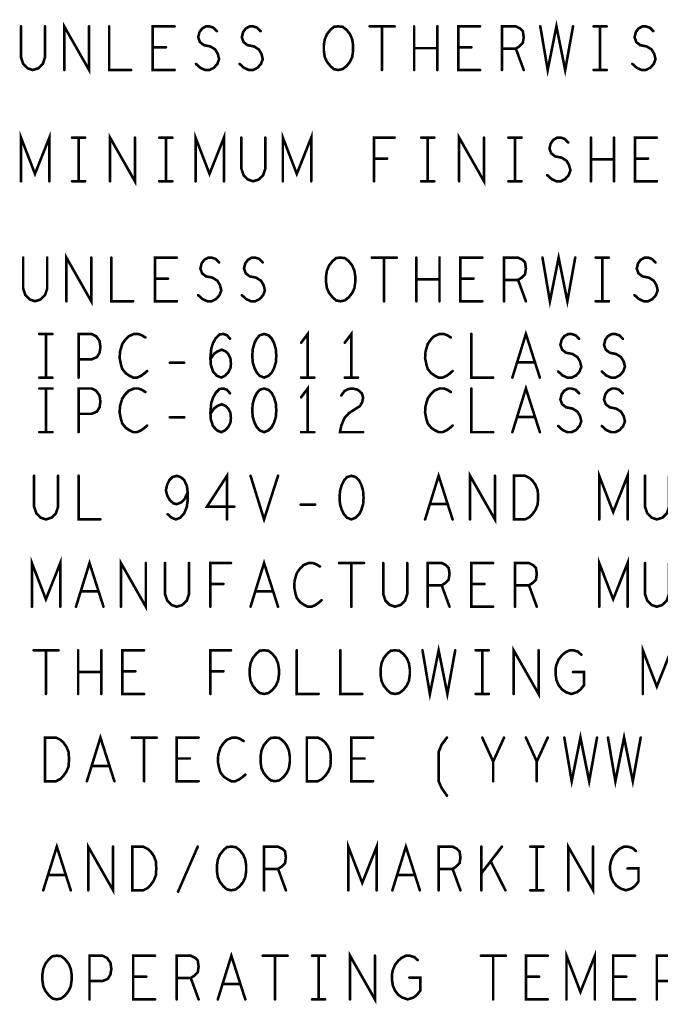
# Model space of a CAD drawing. Extents: x 28 to 61, y 24.9 to 46.
# Tile 72 of 96: x 48.5 to 50, y 36 to 38.3. Entities that reach past the tile are written whole.
import ezdxf

# ---------------------------------------------------------------- set-up
doc = ezdxf.new("R2010")
doc.units = 0
doc.layers.add('1', color=2, linetype='CONTINUOUS')

msp = doc.modelspace()

# ---------------------------------------------------------------- linework, layer by layer
at = {"layer": '1', "const_width": 0.003}
for points in [[(48.5395, 38.271, 1), (48.5365, 38.271, 1)], [(48.5945, 38.271, 1), (48.5915, 38.271, 1)], [(48.6955, 38.271, 1), (48.6925, 38.271, 1)], [(48.7415, 38.271, 1), (48.7385, 38.271, 1)], [(48.8915, 38.271, 1), (48.8885, 38.271, 1)], [(49.3385, 38.271, 1), (49.3355, 38.271, 1)], [(49.3665, 38.271, 1), (49.3635, 38.271, 1)], [(49.3955, 38.271, 1), (49.3925, 38.271, 1)], [(49.4405, 38.271, 1), (49.4375, 38.271, 1)], [(49.4935, 38.271, 1), (49.4905, 38.271, 1)], [(49.5915, 38.271, 1), (49.5885, 38.271, 1)], [(49.7295, 38.271, 1), (49.7265, 38.271, 1)], [(49.8045, 38.271, 1), (49.8015, 38.271, 1)], [(49.8515, 38.271, 1), (49.8485, 38.271, 1)], [(49.8665, 38.271, 1), (49.8635, 38.271, 1)], [(49.8815, 38.271, 1), (49.8785, 38.271, 1)], [(48.9885, 38.26, 1), (48.9855, 38.26, 1)], [(49.0885, 38.26, 1), (49.0855, 38.26, 1)], [(49.9885, 38.26, 1), (49.9855, 38.26, 1)], [(48.8415, 38.223, 1), (48.8385, 38.223, 1)], [(48.8715, 38.223, 1), (48.8685, 38.223, 1)], [(49.4405, 38.221, 1), (49.4375, 38.221, 1)], [(49.4935, 38.221, 1), (49.4905, 38.221, 1)], [(49.5415, 38.223, 1), (49.5385, 38.223, 1)], [(49.5715, 38.223, 1), (49.5685, 38.223, 1)], [(49.6415, 38.22, 1), (49.6385, 38.22, 1)], [(49.6735, 38.22, 1), (49.6705, 38.22, 1)], [(48.9405, 38.185, 1), (48.9375, 38.185, 1)], [(49.0405, 38.185, 1), (49.0375, 38.185, 1)], [(49.9405, 38.185, 1), (49.9375, 38.185, 1)], [(48.6385, 38.171, 1), (48.6355, 38.171, 1)], [(48.7915, 38.171, 1), (48.7885, 38.171, 1)], [(48.8915, 38.171, 1), (48.8885, 38.171, 1)], [(49.2665, 38.171, 1), (49.2635, 38.171, 1)], [(49.2665, 38.171, 1), (49.2635, 38.171, 1)], [(49.3665, 38.171, 1), (49.3635, 38.171, 1)], [(49.4405, 38.171, 1), (49.4375, 38.171, 1)], [(49.4935, 38.171, 1), (49.4905, 38.171, 1)], [(49.5915, 38.171, 1), (49.5885, 38.171, 1)], [(49.6415, 38.171, 1), (49.6385, 38.171, 1)], [(49.6915, 38.171, 1), (49.6885, 38.171, 1)], [(49.8515, 38.171, 1), (49.8485, 38.171, 1)], [(49.8665, 38.171, 1), (49.8635, 38.171, 1)], [(49.8815, 38.171, 1), (49.8785, 38.171, 1)], [(48.6565, 38.016, 1), (48.6535, 38.016, 1)], [(48.6715, 38.016, 1), (48.6685, 38.016, 1)], [(48.6865, 38.016, 1), (48.6835, 38.016, 1)], [(48.8005, 38.016, 1), (48.7975, 38.016, 1)], [(48.8565, 38.016, 1), (48.8535, 38.016, 1)], [(48.8715, 38.016, 1), (48.8685, 38.016, 1)], [(48.8865, 38.016, 1), (48.8835, 38.016, 1)], [(49.0445, 38.016, 1), (49.0415, 38.016, 1)], [(49.0995, 38.016, 1), (49.0965, 38.016, 1)], [(49.3955, 38.016, 1), (49.3925, 38.016, 1)], [(49.4565, 38.016, 1), (49.4535, 38.016, 1)], [(49.4715, 38.016, 1), (49.4685, 38.016, 1)], [(49.4865, 38.016, 1), (49.4835, 38.016, 1)], [(49.6005, 38.016, 1), (49.5975, 38.016, 1)], [(49.6565, 38.016, 1), (49.6535, 38.016, 1)], [(49.6715, 38.016, 1), (49.6685, 38.016, 1)], [(49.6865, 38.016, 1), (49.6835, 38.016, 1)], [(49.7935, 38.005, 1), (49.7905, 38.005, 1)], [(49.8455, 38.016, 1), (49.8425, 38.016, 1)], [(49.8985, 38.016, 1), (49.8955, 38.016, 1)], [(49.9965, 38.016, 1), (49.9935, 38.016, 1)], [(49.3485, 37.968, 1), (49.3455, 37.968, 1)], [(49.3785, 37.968, 1), (49.3755, 37.968, 1)], [(49.8455, 37.966, 1), (49.8425, 37.966, 1)], [(49.8985, 37.966, 1), (49.8955, 37.966, 1)], [(49.9465, 37.968, 1), (49.9435, 37.968, 1)], [(49.9765, 37.968, 1), (49.9735, 37.968, 1)], [(48.5395, 37.916, 1), (48.5365, 37.916, 1)], [(48.6045, 37.916, 1), (48.6015, 37.916, 1)], [(48.6565, 37.916, 1), (48.6535, 37.916, 1)], [(48.6715, 37.916, 1), (48.6685, 37.916, 1)], [(48.6865, 37.916, 1), (48.6835, 37.916, 1)], [(48.7435, 37.916, 1), (48.7405, 37.916, 1)], [(48.8565, 37.916, 1), (48.8535, 37.916, 1)], [(48.8715, 37.916, 1), (48.8685, 37.916, 1)], [(48.8865, 37.916, 1), (48.8835, 37.916, 1)], [(48.9395, 37.916, 1), (48.9365, 37.916, 1)], [(49.0045, 37.916, 1), (49.0015, 37.916, 1)], [(49.1395, 37.916, 1), (49.1365, 37.916, 1)], [(49.2045, 37.916, 1), (49.2015, 37.916, 1)], [(49.3485, 37.916, 1), (49.3455, 37.916, 1)], [(49.4565, 37.916, 1), (49.4535, 37.916, 1)], [(49.4715, 37.916, 1), (49.4685, 37.916, 1)], [(49.4865, 37.916, 1), (49.4835, 37.916, 1)], [(49.5435, 37.916, 1), (49.5405, 37.916, 1)], [(49.6565, 37.916, 1), (49.6535, 37.916, 1)], [(49.6715, 37.916, 1), (49.6685, 37.916, 1)], [(49.6865, 37.916, 1), (49.6835, 37.916, 1)], [(49.7455, 37.93, 1), (49.7425, 37.93, 1)], [(49.8455, 37.916, 1), (49.8425, 37.916, 1)], [(49.8985, 37.916, 1), (49.8955, 37.916, 1)], [(49.9965, 37.916, 1), (49.9935, 37.916, 1)], [(48.5445, 37.741, 1), (48.5415, 37.741, 1)], [(48.5995, 37.741, 1), (48.5965, 37.741, 1)], [(48.7005, 37.741, 1), (48.6975, 37.741, 1)], [(48.7465, 37.741, 1), (48.7435, 37.741, 1)], [(48.8965, 37.741, 1), (48.8935, 37.741, 1)], [(48.9935, 37.73, 1), (48.9905, 37.73, 1)], [(49.0935, 37.73, 1), (49.0905, 37.73, 1)], [(49.3435, 37.741, 1), (49.3405, 37.741, 1)], [(49.3715, 37.741, 1), (49.3685, 37.741, 1)], [(49.4005, 37.741, 1), (49.3975, 37.741, 1)], [(49.4455, 37.741, 1), (49.4425, 37.741, 1)], [(49.4985, 37.741, 1), (49.4955, 37.741, 1)], [(49.5965, 37.741, 1), (49.5935, 37.741, 1)], [(49.7345, 37.741, 1), (49.7315, 37.741, 1)], [(49.8095, 37.741, 1), (49.8065, 37.741, 1)], [(49.8565, 37.741, 1), (49.8535, 37.741, 1)], [(49.8715, 37.741, 1), (49.8685, 37.741, 1)], [(49.8865, 37.741, 1), (49.8835, 37.741, 1)], [(49.9935, 37.73, 1), (49.9905, 37.73, 1)], [(48.8465, 37.693, 1), (48.8435, 37.693, 1)], [(48.8765, 37.693, 1), (48.8735, 37.693, 1)], [(49.4455, 37.691, 1), (49.4425, 37.691, 1)], [(49.4985, 37.691, 1), (49.4955, 37.691, 1)], [(49.5465, 37.693, 1), (49.5435, 37.693, 1)], [(49.5765, 37.693, 1), (49.5735, 37.693, 1)], [(49.6465, 37.69, 1), (49.6435, 37.69, 1)], [(49.6785, 37.69, 1), (49.6755, 37.69, 1)], [(48.6435, 37.641, 1), (48.6405, 37.641, 1)], [(48.7965, 37.641, 1), (48.7935, 37.641, 1)], [(48.8965, 37.641, 1), (48.8935, 37.641, 1)], [(48.9455, 37.655, 1), (48.9425, 37.655, 1)], [(49.0455, 37.655, 1), (49.0425, 37.655, 1)], [(49.2715, 37.641, 1), (49.2685, 37.641, 1)], [(49.2715, 37.641, 1), (49.2685, 37.641, 1)], [(49.3715, 37.641, 1), (49.3685, 37.641, 1)], [(49.4455, 37.641, 1), (49.4425, 37.641, 1)], [(49.4985, 37.641, 1), (49.4955, 37.641, 1)], [(49.5965, 37.641, 1), (49.5935, 37.641, 1)], [(49.6465, 37.641, 1), (49.6435, 37.641, 1)], [(49.6965, 37.641, 1), (49.6935, 37.641, 1)], [(49.8565, 37.641, 1), (49.8535, 37.641, 1)], [(49.8715, 37.641, 1), (49.8685, 37.641, 1)], [(49.8865, 37.641, 1), (49.8835, 37.641, 1)], [(49.9455, 37.655, 1), (49.9425, 37.655, 1)], [(48.5815, 37.566, 1), (48.5785, 37.566, 1)], [(48.5965, 37.566, 1), (48.5935, 37.566, 1)], [(48.6115, 37.566, 1), (48.6085, 37.566, 1)], [(48.8245, 37.558, 1), (48.8215, 37.558, 1)], [(49.0185, 37.555, 1), (49.0155, 37.555, 1)], [(49.0965, 37.566, 1), (49.0935, 37.566, 1)], [(49.0965, 37.566, 1), (49.0935, 37.566, 1)], [(49.5245, 37.558, 1), (49.5215, 37.558, 1)], [(49.5715, 37.566, 1), (49.5685, 37.566, 1)], [(49.8185, 37.555, 1), (49.8155, 37.555, 1)], [(49.9185, 37.555, 1), (49.9155, 37.555, 1)], [(49.1815, 37.546, 1), (49.1785, 37.546, 1)], [(49.2815, 37.546, 1), (49.2785, 37.546, 1)], [(48.6715, 37.508, 1), (48.6685, 37.508, 1)], [(48.9735, 37.508, 1), (48.9705, 37.508, 1)], [(48.8285, 37.481, 1), (48.8255, 37.481, 1)], [(48.8805, 37.5, 1), (48.8775, 37.5, 1)], [(48.9135, 37.5, 1), (48.9105, 37.5, 1)], [(49.5285, 37.481, 1), (49.5255, 37.481, 1)], [(49.6765, 37.501, 1), (49.6735, 37.501, 1)], [(49.7165, 37.501, 1), (49.7135, 37.501, 1)], [(49.7705, 37.48, 1), (49.7675, 37.48, 1)], [(49.8705, 37.48, 1), (49.8675, 37.48, 1)], [(48.5815, 37.466, 1), (48.5785, 37.466, 1)], [(48.5965, 37.466, 1), (48.5935, 37.466, 1)], [(48.6115, 37.466, 1), (48.6085, 37.466, 1)], [(48.6715, 37.466, 1), (48.6685, 37.466, 1)], [(49.1815, 37.466, 1), (49.1785, 37.466, 1)], [(49.1965, 37.466, 1), (49.1935, 37.466, 1)], [(49.2115, 37.466, 1), (49.2085, 37.466, 1)], [(49.2815, 37.466, 1), (49.2785, 37.466, 1)], [(49.2965, 37.466, 1), (49.2935, 37.466, 1)], [(49.3115, 37.466, 1), (49.3085, 37.466, 1)], [(49.6215, 37.466, 1), (49.6185, 37.466, 1)], [(49.6655, 37.466, 1), (49.6625, 37.466, 1)], [(49.7285, 37.466, 1), (49.7255, 37.466, 1)], [(48.5815, 37.441, 1), (48.5785, 37.441, 1)], [(48.5965, 37.441, 1), (48.5935, 37.441, 1)], [(48.6115, 37.441, 1), (48.6085, 37.441, 1)], [(49.0965, 37.441, 1), (49.0935, 37.441, 1)], [(49.0965, 37.441, 1), (49.0935, 37.441, 1)], [(49.5715, 37.441, 1), (49.5685, 37.441, 1)], [(48.8245, 37.433, 1), (48.8215, 37.433, 1)], [(49.0185, 37.43, 1), (49.0155, 37.43, 1)], [(49.1815, 37.421, 1), (49.1785, 37.421, 1)], [(49.2735, 37.425, 1), (49.2705, 37.425, 1)], [(49.5245, 37.433, 1), (49.5215, 37.433, 1)], [(49.8185, 37.43, 1), (49.8155, 37.43, 1)], [(49.9185, 37.43, 1), (49.9155, 37.43, 1)], [(48.6715, 37.383, 1), (48.6685, 37.383, 1)], [(48.8805, 37.375, 1), (48.8775, 37.375, 1)], [(48.9135, 37.375, 1), (48.9105, 37.375, 1)], [(48.9735, 37.383, 1), (48.9705, 37.383, 1)], [(49.6765, 37.376, 1), (49.6735, 37.376, 1)], [(49.7165, 37.376, 1), (49.7135, 37.376, 1)], [(48.8285, 37.356, 1), (48.8255, 37.356, 1)], [(49.5285, 37.356, 1), (49.5255, 37.356, 1)], [(49.7705, 37.355, 1), (49.7675, 37.355, 1)], [(49.8705, 37.355, 1), (49.8675, 37.355, 1)], [(48.5815, 37.341, 1), (48.5785, 37.341, 1)], [(48.5965, 37.341, 1), (48.5935, 37.341, 1)], [(48.6115, 37.341, 1), (48.6085, 37.341, 1)], [(48.6715, 37.341, 1), (48.6685, 37.341, 1)], [(49.1815, 37.341, 1), (49.1785, 37.341, 1)], [(49.1965, 37.341, 1), (49.1935, 37.341, 1)], [(49.2115, 37.341, 1), (49.2085, 37.341, 1)], [(49.3235, 37.341, 1), (49.3205, 37.341, 1)], [(49.6215, 37.341, 1), (49.6185, 37.341, 1)], [(49.6655, 37.341, 1), (49.6625, 37.341, 1)], [(49.7285, 37.341, 1), (49.7255, 37.341, 1)], [(48.5695, 37.241, 1), (48.5665, 37.241, 1)], [(48.6245, 37.241, 1), (48.6215, 37.241, 1)], [(48.6715, 37.241, 1), (48.6685, 37.241, 1)], [(49.0655, 37.241, 1), (49.0625, 37.241, 1)], [(49.1285, 37.241, 1), (49.1255, 37.241, 1)], [(49.2965, 37.241, 1), (49.2935, 37.241, 1)], [(49.2965, 37.241, 1), (49.2935, 37.241, 1)], [(49.6255, 37.241, 1), (49.6225, 37.241, 1)], [(49.9695, 37.241, 1), (49.9665, 37.241, 1)], [(48.9215, 37.203, 1), (48.9185, 37.203, 1)], [(49.0285, 37.17, 1), (49.0255, 37.17, 1)], [(49.1805, 37.175, 1), (49.1775, 37.175, 1)], [(49.2135, 37.175, 1), (49.2105, 37.175, 1)], [(49.4765, 37.176, 1), (49.4735, 37.176, 1)], [(49.5165, 37.176, 1), (49.5135, 37.176, 1)], [(48.7215, 37.141, 1), (48.7185, 37.141, 1)], [(48.8755, 37.153, 1), (48.8725, 37.153, 1)], [(49.0115, 37.141, 1), (49.0085, 37.141, 1)], [(49.4655, 37.141, 1), (49.4625, 37.141, 1)], [(49.5285, 37.141, 1), (49.5255, 37.141, 1)], [(49.5685, 37.141, 1), (49.5655, 37.141, 1)], [(49.6695, 37.141, 1), (49.6665, 37.141, 1)], [(49.6695, 37.141, 1), (49.6665, 37.141, 1)], [(49.8645, 37.141, 1), (49.8615, 37.141, 1)], [(49.9295, 37.141, 1), (49.9265, 37.141, 1)], [(48.8255, 37.041, 1), (48.8225, 37.041, 1)], [(48.8695, 37.041, 1), (48.8665, 37.041, 1)], [(48.9245, 37.041, 1), (48.9215, 37.041, 1)], [(49.0205, 37.041, 1), (49.0175, 37.041, 1)], [(49.2245, 37.033, 1), (49.2215, 37.033, 1)], [(49.2685, 37.041, 1), (49.2655, 37.041, 1)], [(49.2965, 37.041, 1), (49.2935, 37.041, 1)], [(49.3255, 37.041, 1), (49.3225, 37.041, 1)], [(49.3695, 37.041, 1), (49.3665, 37.041, 1)], [(49.4245, 37.041, 1), (49.4215, 37.041, 1)], [(49.6215, 37.041, 1), (49.6185, 37.041, 1)], [(49.9695, 37.041, 1), (49.9665, 37.041, 1)], [(48.9735, 36.993, 1), (48.9705, 36.993, 1)], [(49.0035, 36.993, 1), (49.0005, 36.993, 1)], [(49.4715, 36.99, 1), (49.4685, 36.99, 1)], [(49.5035, 36.99, 1), (49.5005, 36.99, 1)], [(49.5715, 36.993, 1), (49.5685, 36.993, 1)], [(49.6015, 36.993, 1), (49.5985, 36.993, 1)], [(49.6715, 36.99, 1), (49.6685, 36.99, 1)], [(49.7035, 36.99, 1), (49.7005, 36.99, 1)], [(48.6765, 36.976, 1), (48.6735, 36.976, 1)], [(48.7165, 36.976, 1), (48.7135, 36.976, 1)], [(49.0765, 36.976, 1), (49.0735, 36.976, 1)], [(49.1165, 36.976, 1), (49.1135, 36.976, 1)], [(48.5645, 36.941, 1), (48.5615, 36.941, 1)], [(48.6295, 36.941, 1), (48.6265, 36.941, 1)], [(48.6655, 36.941, 1), (48.6625, 36.941, 1)], [(48.7285, 36.941, 1), (48.7255, 36.941, 1)], [(48.7685, 36.941, 1), (48.7655, 36.941, 1)], [(48.9735, 36.941, 1), (48.9705, 36.941, 1)], [(49.0655, 36.941, 1), (49.0625, 36.941, 1)], [(49.1285, 36.941, 1), (49.1255, 36.941, 1)], [(49.2285, 36.956, 1), (49.2255, 36.956, 1)], [(49.2965, 36.941, 1), (49.2935, 36.941, 1)], [(49.4715, 36.941, 1), (49.4685, 36.941, 1)], [(49.5215, 36.941, 1), (49.5185, 36.941, 1)], [(49.6215, 36.941, 1), (49.6185, 36.941, 1)], [(49.6715, 36.941, 1), (49.6685, 36.941, 1)], [(49.7215, 36.941, 1), (49.7185, 36.941, 1)], [(49.8645, 36.941, 1), (49.8615, 36.941, 1)], [(49.9295, 36.941, 1), (49.9265, 36.941, 1)], [(48.5685, 36.841, 1), (48.5655, 36.841, 1)], [(48.5965, 36.841, 1), (48.5935, 36.841, 1)], [(48.6255, 36.841, 1), (48.6225, 36.841, 1)], [(48.6705, 36.841, 1), (48.6675, 36.841, 1)], [(48.7235, 36.841, 1), (48.7205, 36.841, 1)], [(48.8215, 36.841, 1), (48.8185, 36.841, 1)], [(49.0205, 36.841, 1), (49.0175, 36.841, 1)], [(49.1715, 36.841, 1), (49.1685, 36.841, 1)], [(49.2715, 36.841, 1), (49.2685, 36.841, 1)], [(49.4595, 36.841, 1), (49.4565, 36.841, 1)], [(49.5345, 36.841, 1), (49.5315, 36.841, 1)], [(49.5815, 36.841, 1), (49.5785, 36.841, 1)], [(49.5965, 36.841, 1), (49.5935, 36.841, 1)], [(49.6115, 36.841, 1), (49.6085, 36.841, 1)], [(49.7255, 36.841, 1), (49.7225, 36.841, 1)], [(49.8235, 36.831, 1), (49.8205, 36.831, 1)], [(48.6705, 36.791, 1), (48.6675, 36.791, 1)], [(48.7235, 36.791, 1), (48.7205, 36.791, 1)], [(48.7715, 36.793, 1), (48.7685, 36.793, 1)], [(48.8015, 36.793, 1), (48.7985, 36.793, 1)], [(48.9735, 36.793, 1), (48.9705, 36.793, 1)], [(49.0035, 36.793, 1), (49.0005, 36.793, 1)], [(49.8045, 36.791, 1), (49.8015, 36.791, 1)], [(48.5965, 36.741, 1), (48.5935, 36.741, 1)], [(48.6705, 36.741, 1), (48.6675, 36.741, 1)], [(48.7235, 36.741, 1), (48.7205, 36.741, 1)], [(48.8215, 36.741, 1), (48.8185, 36.741, 1)], [(48.9735, 36.741, 1), (48.9705, 36.741, 1)], [(49.0965, 36.741, 1), (49.0935, 36.741, 1)], [(49.0965, 36.741, 1), (49.0935, 36.741, 1)], [(49.2215, 36.741, 1), (49.2185, 36.741, 1)], [(49.3215, 36.741, 1), (49.3185, 36.741, 1)], [(49.3965, 36.741, 1), (49.3935, 36.741, 1)], [(49.3965, 36.741, 1), (49.3935, 36.741, 1)], [(49.5815, 36.741, 1), (49.5785, 36.741, 1)], [(49.5965, 36.741, 1), (49.5935, 36.741, 1)], [(49.6115, 36.741, 1), (49.6085, 36.741, 1)], [(49.6685, 36.741, 1), (49.6655, 36.741, 1)], [(49.9645, 36.741, 1), (49.9615, 36.741, 1)], [(48.7935, 36.641, 1), (48.7905, 36.641, 1)], [(48.8215, 36.641, 1), (48.8185, 36.641, 1)], [(48.8505, 36.641, 1), (48.8475, 36.641, 1)], [(48.9465, 36.641, 1), (48.9435, 36.641, 1)], [(49.0495, 36.633, 1), (49.0465, 36.633, 1)], [(49.3465, 36.641, 1), (49.3435, 36.641, 1)], [(49.5155, 36.641, 1), (49.5125, 36.641, 1)], [(49.5965, 36.641, 1), (49.5935, 36.641, 1)], [(49.6465, 36.641, 1), (49.6435, 36.641, 1)], [(49.6965, 36.641, 1), (49.6935, 36.641, 1)], [(49.7465, 36.641, 1), (49.7435, 36.641, 1)], [(49.7845, 36.641, 1), (49.7815, 36.641, 1)], [(49.8595, 36.641, 1), (49.8565, 36.641, 1)], [(49.8845, 36.641, 1), (49.8815, 36.641, 1)], [(49.9595, 36.641, 1), (49.9565, 36.641, 1)], [(48.8965, 36.593, 1), (48.8935, 36.593, 1)], [(48.9265, 36.593, 1), (48.9235, 36.593, 1)], [(49.2965, 36.593, 1), (49.2935, 36.593, 1)], [(49.3265, 36.593, 1), (49.3235, 36.593, 1)], [(49.6215, 36.586, 1), (49.6185, 36.586, 1)], [(49.7215, 36.586, 1), (49.7185, 36.586, 1)], [(48.7015, 36.576, 1), (48.6985, 36.576, 1)], [(48.7415, 36.576, 1), (48.7385, 36.576, 1)], [(49.0535, 36.556, 1), (49.0505, 36.556, 1)], [(48.5945, 36.541, 1), (48.5915, 36.541, 1)], [(48.5945, 36.541, 1), (48.5915, 36.541, 1)], [(48.6905, 36.541, 1), (48.6875, 36.541, 1)], [(48.7535, 36.541, 1), (48.7505, 36.541, 1)], [(48.8215, 36.541, 1), (48.8185, 36.541, 1)], [(48.9465, 36.541, 1), (48.9435, 36.541, 1)], [(49.1215, 36.541, 1), (49.1185, 36.541, 1)], [(49.1215, 36.541, 1), (49.1185, 36.541, 1)], [(49.1945, 36.541, 1), (49.1915, 36.541, 1)], [(49.1945, 36.541, 1), (49.1915, 36.541, 1)], [(49.3465, 36.541, 1), (49.3435, 36.541, 1)], [(49.6215, 36.541, 1), (49.6185, 36.541, 1)], [(49.7215, 36.541, 1), (49.7185, 36.541, 1)], [(49.5155, 36.508, 1), (49.5125, 36.508, 1)], [(48.7505, 36.391, 1), (48.7475, 36.391, 1)], [(48.9445, 36.391, 1), (48.9415, 36.391, 1)], [(49.5945, 36.391, 1), (49.5915, 36.391, 1)], [(49.6415, 36.391, 1), (49.6385, 36.391, 1)], [(49.7065, 36.391, 1), (49.7035, 36.391, 1)], [(49.7215, 36.391, 1), (49.7185, 36.391, 1)], [(49.7365, 36.391, 1), (49.7335, 36.391, 1)], [(49.8505, 36.391, 1), (49.8475, 36.391, 1)], [(49.9485, 36.381, 1), (49.9455, 36.381, 1)], [(49.6155, 36.358, 1), (49.6125, 36.358, 1)], [(49.0965, 36.34, 1), (49.0935, 36.34, 1)], [(49.1285, 36.34, 1), (49.1255, 36.34, 1)], [(49.4965, 36.34, 1), (49.4935, 36.34, 1)], [(49.5285, 36.34, 1), (49.5255, 36.34, 1)], [(49.5945, 36.33, 1), (49.5915, 36.33, 1)], [(49.9295, 36.341, 1), (49.9265, 36.341, 1)], [(48.6015, 36.326, 1), (48.5985, 36.326, 1)], [(48.6415, 36.326, 1), (48.6385, 36.326, 1)], [(49.4015, 36.326, 1), (49.3985, 36.326, 1)], [(49.4415, 36.326, 1), (49.4385, 36.326, 1)], [(48.5905, 36.291, 1), (48.5875, 36.291, 1)], [(48.6535, 36.291, 1), (48.6505, 36.291, 1)], [(48.6935, 36.291, 1), (48.6905, 36.291, 1)], [(48.7945, 36.291, 1), (48.7915, 36.291, 1)], [(48.7945, 36.291, 1), (48.7915, 36.291, 1)], [(48.8995, 36.288, 1), (48.8965, 36.288, 1)], [(49.0215, 36.291, 1), (49.0185, 36.291, 1)], [(49.0215, 36.291, 1), (49.0185, 36.291, 1)], [(49.0965, 36.291, 1), (49.0935, 36.291, 1)], [(49.1465, 36.291, 1), (49.1435, 36.291, 1)], [(49.2895, 36.291, 1), (49.2865, 36.291, 1)], [(49.3545, 36.291, 1), (49.3515, 36.291, 1)], [(49.3905, 36.291, 1), (49.3875, 36.291, 1)], [(49.4535, 36.291, 1), (49.4505, 36.291, 1)], [(49.4965, 36.291, 1), (49.4935, 36.291, 1)], [(49.5465, 36.291, 1), (49.5435, 36.291, 1)], [(49.5945, 36.291, 1), (49.5915, 36.291, 1)], [(49.6495, 36.291, 1), (49.6465, 36.291, 1)], [(49.7065, 36.291, 1), (49.7035, 36.291, 1)], [(49.7215, 36.291, 1), (49.7185, 36.291, 1)], [(49.7365, 36.291, 1), (49.7335, 36.291, 1)], [(49.7935, 36.291, 1), (49.7905, 36.291, 1)], [(48.8465, 36.141, 1), (48.8435, 36.141, 1)], [(49.0935, 36.141, 1), (49.0905, 36.141, 1)], [(49.1215, 36.141, 1), (49.1185, 36.141, 1)], [(49.1505, 36.141, 1), (49.1475, 36.141, 1)], [(49.2065, 36.141, 1), (49.2035, 36.141, 1)], [(49.2215, 36.141, 1), (49.2185, 36.141, 1)], [(49.2365, 36.141, 1), (49.2335, 36.141, 1)], [(49.3505, 36.141, 1), (49.3475, 36.141, 1)], [(49.4485, 36.131, 1), (49.4455, 36.131, 1)], [(49.5935, 36.141, 1), (49.5905, 36.141, 1)], [(49.6215, 36.141, 1), (49.6185, 36.141, 1)], [(49.6505, 36.141, 1), (49.6475, 36.141, 1)], [(49.7465, 36.141, 1), (49.7435, 36.141, 1)], [(49.9465, 36.141, 1), (49.9435, 36.141, 1)], [(48.6965, 36.083, 1), (48.6935, 36.083, 1)], [(48.7965, 36.093, 1), (48.7935, 36.093, 1)], [(48.8265, 36.093, 1), (48.8235, 36.093, 1)], [(48.8965, 36.09, 1), (48.8935, 36.09, 1)], [(48.9285, 36.09, 1), (48.9255, 36.09, 1)], [(49.4295, 36.091, 1), (49.4265, 36.091, 1)], [(49.6965, 36.093, 1), (49.6935, 36.093, 1)], [(49.7265, 36.093, 1), (49.7235, 36.093, 1)], [(49.8965, 36.093, 1), (49.8935, 36.093, 1)], [(49.9265, 36.093, 1), (49.9235, 36.093, 1)], [(49.9965, 36.083, 1), (49.9935, 36.083, 1)], [(49.0015, 36.076, 1), (48.9985, 36.076, 1)], [(49.0415, 36.076, 1), (49.0385, 36.076, 1)], [(48.6215, 36.041, 1), (48.6185, 36.041, 1)], [(48.6215, 36.041, 1), (48.6185, 36.041, 1)], [(48.6965, 36.041, 1), (48.6935, 36.041, 1)], [(48.8465, 36.041, 1), (48.8435, 36.041, 1)], [(48.8965, 36.041, 1), (48.8935, 36.041, 1)], [(48.9465, 36.041, 1), (48.9435, 36.041, 1)], [(48.9905, 36.041, 1), (48.9875, 36.041, 1)], [(49.0535, 36.041, 1), (49.0505, 36.041, 1)], [(49.1215, 36.041, 1), (49.1185, 36.041, 1)], [(49.2065, 36.041, 1), (49.2035, 36.041, 1)], [(49.2215, 36.041, 1), (49.2185, 36.041, 1)], [(49.2365, 36.041, 1), (49.2335, 36.041, 1)], [(49.2935, 36.041, 1), (49.2905, 36.041, 1)], [(49.6215, 36.041, 1), (49.6185, 36.041, 1)], [(49.7465, 36.041, 1), (49.7435, 36.041, 1)], [(49.7895, 36.041, 1), (49.7865, 36.041, 1)], [(49.8545, 36.041, 1), (49.8515, 36.041, 1)], [(49.9465, 36.041, 1), (49.9435, 36.041, 1)], [(49.9965, 36.041, 1), (49.9935, 36.041, 1)]]:
    msp.add_lwpolyline(points, format="xyb", close=True, dxfattribs=at)
at = {"layer": '1', "const_width": 0.006}
for points in [[(48.538, 38.271), (48.538, 38.2), (48.543, 38.185), (48.553, 38.175), (48.565, 38.171), (48.578, 38.175), (48.588, 38.185), (48.593, 38.2), (48.593, 38.271)], [(48.637, 38.171), (48.637, 38.271), (48.694, 38.171), (48.694, 38.271)], [(48.74, 38.271), (48.74, 38.171), (48.79, 38.171)], [(48.89, 38.171), (48.84, 38.171), (48.84, 38.271), (48.89, 38.271)], [(48.939, 38.185), (48.949, 38.176), (48.96, 38.171), (48.97, 38.171), (48.98, 38.176), (48.988, 38.185), (48.992, 38.196), (48.989, 38.208), (48.983, 38.218), (48.972, 38.225), (48.957, 38.228), (48.948, 38.235), (48.944, 38.246), (48.947, 38.258), (48.953, 38.266), (48.962, 38.271), (48.97, 38.271), (48.979, 38.268), (48.987, 38.26)], [(49.039, 38.185), (49.049, 38.176), (49.06, 38.171), (49.07, 38.171), (49.08, 38.176), (49.088, 38.185), (49.092, 38.196), (49.089, 38.208), (49.083, 38.218), (49.072, 38.225), (49.057, 38.228), (49.048, 38.235), (49.044, 38.246), (49.047, 38.258), (49.053, 38.266), (49.062, 38.271), (49.07, 38.271), (49.079, 38.268), (49.087, 38.26)], [(49.265, 38.171), (49.255, 38.173), (49.247, 38.18), (49.239, 38.19), (49.234, 38.201), (49.232, 38.215), (49.232, 38.228), (49.234, 38.241), (49.239, 38.253), (49.247, 38.263), (49.255, 38.27), (49.265, 38.271), (49.275, 38.27), (49.284, 38.263), (49.292, 38.253), (49.297, 38.241), (49.299, 38.228), (49.299, 38.215), (49.297, 38.201), (49.292, 38.19), (49.284, 38.18), (49.275, 38.173), (49.265, 38.171)], [(49.337, 38.271), (49.394, 38.271)], [(49.365, 38.271), (49.365, 38.171)], [(49.439, 38.171), (49.439, 38.271)], [(49.492, 38.271), (49.492, 38.171)], [(49.59, 38.171), (49.54, 38.171), (49.54, 38.271), (49.59, 38.271)], [(49.64, 38.171), (49.64, 38.271), (49.672, 38.271), (49.682, 38.266), (49.688, 38.26), (49.69, 38.246), (49.688, 38.233), (49.68, 38.225), (49.672, 38.22), (49.64, 38.22)], [(49.728, 38.271), (49.745, 38.171), (49.765, 38.271), (49.785, 38.171), (49.803, 38.271)], [(49.85, 38.271), (49.88, 38.271)], [(49.865, 38.271), (49.865, 38.171)], [(49.939, 38.185), (49.949, 38.176), (49.96, 38.171), (49.97, 38.171), (49.98, 38.176), (49.988, 38.185), (49.992, 38.196), (49.989, 38.208), (49.983, 38.218), (49.972, 38.225), (49.957, 38.228), (49.948, 38.235), (49.944, 38.246), (49.947, 38.258), (49.953, 38.266), (49.962, 38.271), (49.97, 38.271), (49.979, 38.268), (49.987, 38.26)], [(48.87, 38.223), (48.84, 38.223)], [(49.492, 38.221), (49.439, 38.221)], [(49.57, 38.223), (49.54, 38.223)], [(49.672, 38.22), (49.69, 38.171)], [(49.85, 38.171), (49.88, 38.171)], [(48.538, 37.916), (48.538, 38.016), (48.57, 37.933), (48.603, 38.016), (48.603, 37.916)], [(48.742, 37.916), (48.742, 38.016), (48.799, 37.916), (48.799, 38.016)], [(48.938, 37.916), (48.938, 38.016), (48.97, 37.933), (49.003, 38.016), (49.003, 37.916)], [(49.138, 37.916), (49.138, 38.016), (49.17, 37.933), (49.203, 38.016), (49.203, 37.916)], [(49.542, 37.916), (49.542, 38.016), (49.599, 37.916), (49.599, 38.016)], [(48.655, 38.016), (48.685, 38.016)], [(48.67, 38.016), (48.67, 37.916)], [(48.855, 38.016), (48.885, 38.016)], [(48.87, 38.016), (48.87, 37.916)], [(49.043, 38.016), (49.043, 37.945), (49.048, 37.93), (49.058, 37.92), (49.07, 37.916), (49.083, 37.92), (49.093, 37.93), (49.098, 37.945), (49.098, 38.016)], [(49.347, 37.916), (49.347, 38.016), (49.394, 38.016)], [(49.455, 38.016), (49.485, 38.016)], [(49.47, 38.016), (49.47, 37.916)], [(49.655, 38.016), (49.685, 38.016)], [(49.67, 38.016), (49.67, 37.916)], [(49.744, 37.93), (49.754, 37.921), (49.765, 37.916), (49.775, 37.916), (49.785, 37.921), (49.793, 37.93), (49.797, 37.941), (49.794, 37.953), (49.788, 37.963), (49.777, 37.97), (49.762, 37.973), (49.753, 37.98), (49.749, 37.991), (49.752, 38.003), (49.758, 38.011), (49.767, 38.016), (49.775, 38.016), (49.784, 38.013), (49.792, 38.005)], [(49.844, 37.916), (49.844, 38.016)], [(49.897, 38.016), (49.897, 37.916)], [(49.995, 37.916), (49.945, 37.916), (49.945, 38.016), (49.995, 38.016)], [(49.377, 37.968), (49.347, 37.968)], [(49.897, 37.966), (49.844, 37.966)], [(49.975, 37.968), (49.945, 37.968)], [(48.655, 37.916), (48.685, 37.916)], [(48.855, 37.916), (48.885, 37.916)], [(49.455, 37.916), (49.485, 37.916)], [(49.655, 37.916), (49.685, 37.916)], [(49.733, 37.741), (49.75, 37.641), (49.77, 37.741), (49.79, 37.641), (49.808, 37.741)], [(48.543, 37.741), (48.543, 37.67), (48.548, 37.655), (48.558, 37.645), (48.57, 37.641), (48.583, 37.645), (48.593, 37.655), (48.598, 37.67), (48.598, 37.741)], [(48.642, 37.641), (48.642, 37.741), (48.699, 37.641), (48.699, 37.741)], [(48.745, 37.741), (48.745, 37.641), (48.795, 37.641)], [(48.895, 37.641), (48.845, 37.641), (48.845, 37.741), (48.895, 37.741)], [(48.944, 37.655), (48.954, 37.646), (48.965, 37.641), (48.975, 37.641), (48.985, 37.646), (48.993, 37.655), (48.997, 37.666), (48.994, 37.678), (48.988, 37.688), (48.977, 37.695), (48.962, 37.698), (48.953, 37.705), (48.949, 37.716), (48.952, 37.728), (48.958, 37.736), (48.967, 37.741), (48.975, 37.741), (48.984, 37.738), (48.992, 37.73)], [(49.044, 37.655), (49.054, 37.646), (49.065, 37.641), (49.075, 37.641), (49.085, 37.646), (49.093, 37.655), (49.097, 37.666), (49.094, 37.678), (49.088, 37.688), (49.077, 37.695), (49.062, 37.698), (49.053, 37.705), (49.049, 37.716), (49.052, 37.728), (49.058, 37.736), (49.067, 37.741), (49.075, 37.741), (49.084, 37.738), (49.092, 37.73)], [(49.27, 37.641), (49.26, 37.643), (49.252, 37.65), (49.244, 37.66), (49.239, 37.671), (49.237, 37.685), (49.237, 37.698), (49.239, 37.711), (49.244, 37.723), (49.252, 37.733), (49.26, 37.74), (49.27, 37.741), (49.28, 37.74), (49.289, 37.733), (49.297, 37.723), (49.302, 37.711), (49.304, 37.698), (49.304, 37.685), (49.302, 37.671), (49.297, 37.66), (49.289, 37.65), (49.28, 37.643), (49.27, 37.641)], [(49.342, 37.741), (49.399, 37.741)], [(49.37, 37.741), (49.37, 37.641)], [(49.444, 37.641), (49.444, 37.741)], [(49.497, 37.741), (49.497, 37.641)], [(49.595, 37.641), (49.545, 37.641), (49.545, 37.741), (49.595, 37.741)], [(49.645, 37.641), (49.645, 37.741), (49.677, 37.741), (49.687, 37.736), (49.693, 37.73), (49.695, 37.716), (49.693, 37.703), (49.685, 37.695), (49.677, 37.69), (49.645, 37.69)], [(49.855, 37.741), (49.885, 37.741)], [(49.87, 37.741), (49.87, 37.641)], [(49.944, 37.655), (49.954, 37.646), (49.965, 37.641), (49.975, 37.641), (49.985, 37.646), (49.993, 37.655), (49.997, 37.666), (49.994, 37.678), (49.988, 37.688), (49.977, 37.695), (49.962, 37.698), (49.953, 37.705), (49.949, 37.716), (49.952, 37.728), (49.958, 37.736), (49.967, 37.741), (49.975, 37.741), (49.984, 37.738), (49.992, 37.73)], [(48.875, 37.693), (48.845, 37.693)], [(49.497, 37.691), (49.444, 37.691)], [(49.575, 37.693), (49.545, 37.693)], [(49.677, 37.69), (49.695, 37.641)], [(49.855, 37.641), (49.885, 37.641)], [(49.195, 37.466), (49.195, 37.566), (49.18, 37.546)], [(49.295, 37.466), (49.295, 37.566), (49.28, 37.546)], [(49.664, 37.466), (49.695, 37.566), (49.727, 37.466)], [(48.58, 37.566), (48.61, 37.566)], [(48.595, 37.566), (48.595, 37.466)], [(48.67, 37.466), (48.67, 37.566), (48.7, 37.566), (48.71, 37.561), (48.718, 37.55), (48.72, 37.536), (48.718, 37.523), (48.712, 37.513), (48.7, 37.508), (48.67, 37.508)], [(48.823, 37.558), (48.815, 37.563), (48.807, 37.566), (48.797, 37.566), (48.785, 37.561), (48.777, 37.553), (48.77, 37.543), (48.765, 37.526), (48.764, 37.511), (48.767, 37.496), (48.77, 37.486), (48.778, 37.476), (48.787, 37.47), (48.795, 37.466), (48.804, 37.466), (48.813, 37.47), (48.82, 37.475), (48.827, 37.481)], [(48.972, 37.508), (48.98, 37.52), (48.988, 37.526), (48.998, 37.53), (49.007, 37.526), (49.013, 37.52), (49.018, 37.51), (49.019, 37.498), (49.018, 37.488), (49.013, 37.478), (49.005, 37.47), (48.997, 37.466), (48.987, 37.47), (48.978, 37.48), (48.973, 37.495), (48.972, 37.511), (48.974, 37.533), (48.978, 37.545), (48.984, 37.556), (48.993, 37.565), (49.002, 37.566), (49.01, 37.563), (49.017, 37.555)], [(49.095, 37.566), (49.085, 37.563), (49.078, 37.555), (49.073, 37.545), (49.069, 37.531), (49.068, 37.516), (49.069, 37.501), (49.073, 37.488), (49.078, 37.478), (49.085, 37.47), (49.095, 37.466), (49.105, 37.47), (49.113, 37.478), (49.118, 37.488), (49.122, 37.501), (49.123, 37.516), (49.122, 37.531), (49.118, 37.545), (49.113, 37.555), (49.105, 37.563), (49.095, 37.566)], [(49.523, 37.558), (49.515, 37.563), (49.507, 37.566), (49.497, 37.566), (49.485, 37.561), (49.477, 37.553), (49.47, 37.543), (49.465, 37.526), (49.464, 37.511), (49.467, 37.496), (49.47, 37.486), (49.478, 37.476), (49.487, 37.47), (49.495, 37.466), (49.504, 37.466), (49.513, 37.47), (49.52, 37.475), (49.527, 37.481)], [(49.57, 37.566), (49.57, 37.466), (49.62, 37.466)], [(49.769, 37.48), (49.779, 37.471), (49.79, 37.466), (49.8, 37.466), (49.81, 37.471), (49.818, 37.48), (49.822, 37.491), (49.819, 37.503), (49.813, 37.513), (49.802, 37.52), (49.787, 37.523), (49.778, 37.53), (49.774, 37.541), (49.777, 37.553), (49.783, 37.561), (49.792, 37.566), (49.8, 37.566), (49.809, 37.563), (49.817, 37.555)], [(49.869, 37.48), (49.879, 37.471), (49.89, 37.466), (49.9, 37.466), (49.91, 37.471), (49.918, 37.48), (49.922, 37.491), (49.919, 37.503), (49.913, 37.513), (49.902, 37.52), (49.887, 37.523), (49.878, 37.53), (49.874, 37.541), (49.877, 37.553), (49.883, 37.561), (49.892, 37.566), (49.9, 37.566), (49.909, 37.563), (49.917, 37.555)], [(48.879, 37.5), (48.912, 37.5)], [(49.715, 37.501), (49.675, 37.501)], [(48.58, 37.466), (48.61, 37.466)], [(49.18, 37.466), (49.21, 37.466)], [(49.28, 37.466), (49.31, 37.466)], [(48.58, 37.441), (48.61, 37.441)], [(48.595, 37.441), (48.595, 37.341)], [(48.67, 37.341), (48.67, 37.441), (48.7, 37.441), (48.71, 37.436), (48.718, 37.425), (48.72, 37.411), (48.718, 37.398), (48.712, 37.388), (48.7, 37.383), (48.67, 37.383)], [(48.823, 37.433), (48.815, 37.438), (48.807, 37.441), (48.797, 37.441), (48.785, 37.436), (48.777, 37.428), (48.77, 37.418), (48.765, 37.401), (48.764, 37.386), (48.767, 37.371), (48.77, 37.361), (48.778, 37.351), (48.787, 37.345), (48.795, 37.341), (48.804, 37.341), (48.813, 37.345), (48.82, 37.35), (48.827, 37.356)], [(48.972, 37.383), (48.98, 37.395), (48.988, 37.401), (48.998, 37.405), (49.007, 37.401), (49.013, 37.395), (49.018, 37.385), (49.019, 37.373), (49.018, 37.363), (49.013, 37.353), (49.005, 37.345), (48.997, 37.341), (48.987, 37.345), (48.978, 37.355), (48.973, 37.37), (48.972, 37.386), (48.974, 37.408), (48.978, 37.42), (48.984, 37.431), (48.993, 37.44), (49.002, 37.441), (49.01, 37.438), (49.017, 37.43)], [(49.095, 37.441), (49.085, 37.438), (49.078, 37.43), (49.073, 37.42), (49.069, 37.406), (49.068, 37.391), (49.069, 37.376), (49.073, 37.363), (49.078, 37.353), (49.085, 37.345), (49.095, 37.341), (49.105, 37.345), (49.113, 37.353), (49.118, 37.363), (49.122, 37.376), (49.123, 37.391), (49.122, 37.406), (49.118, 37.42), (49.113, 37.43), (49.105, 37.438), (49.095, 37.441)], [(49.195, 37.341), (49.195, 37.441), (49.18, 37.421)], [(49.272, 37.425), (49.279, 37.435), (49.288, 37.44), (49.298, 37.441), (49.31, 37.438), (49.319, 37.43), (49.322, 37.42), (49.32, 37.41), (49.315, 37.401), (49.29, 37.385), (49.279, 37.373), (49.272, 37.356), (49.269, 37.341), (49.322, 37.341)], [(49.523, 37.433), (49.515, 37.438), (49.507, 37.441), (49.497, 37.441), (49.485, 37.436), (49.477, 37.428), (49.47, 37.418), (49.465, 37.401), (49.464, 37.386), (49.467, 37.371), (49.47, 37.361), (49.478, 37.351), (49.487, 37.345), (49.495, 37.341), (49.504, 37.341), (49.513, 37.345), (49.52, 37.35), (49.527, 37.356)], [(49.57, 37.441), (49.57, 37.341), (49.62, 37.341)], [(49.664, 37.341), (49.695, 37.441), (49.727, 37.341)], [(49.769, 37.355), (49.779, 37.346), (49.79, 37.341), (49.8, 37.341), (49.81, 37.346), (49.818, 37.355), (49.822, 37.366), (49.819, 37.378), (49.813, 37.388), (49.802, 37.395), (49.787, 37.398), (49.778, 37.405), (49.774, 37.416), (49.777, 37.428), (49.783, 37.436), (49.792, 37.441), (49.8, 37.441), (49.809, 37.438), (49.817, 37.43)], [(49.869, 37.355), (49.879, 37.346), (49.89, 37.341), (49.9, 37.341), (49.91, 37.346), (49.918, 37.355), (49.922, 37.366), (49.919, 37.378), (49.913, 37.388), (49.902, 37.395), (49.887, 37.398), (49.878, 37.405), (49.874, 37.416), (49.877, 37.428), (49.883, 37.436), (49.892, 37.441), (49.9, 37.441), (49.909, 37.438), (49.917, 37.43)], [(48.879, 37.375), (48.912, 37.375)], [(49.715, 37.376), (49.675, 37.376)], [(48.58, 37.341), (48.61, 37.341)], [(49.18, 37.341), (49.21, 37.341)], [(49.863, 37.141), (49.863, 37.241), (49.895, 37.158), (49.928, 37.241), (49.928, 37.141)], [(48.568, 37.241), (48.568, 37.17), (48.573, 37.155), (48.583, 37.145), (48.595, 37.141), (48.608, 37.145), (48.618, 37.155), (48.623, 37.17), (48.623, 37.241)], [(48.67, 37.241), (48.67, 37.141), (48.72, 37.141)], [(48.874, 37.153), (48.883, 37.145), (48.893, 37.141), (48.903, 37.145), (48.912, 37.155), (48.918, 37.17), (48.92, 37.185), (48.92, 37.203), (48.918, 37.218), (48.912, 37.231), (48.904, 37.238), (48.895, 37.241), (48.885, 37.238), (48.878, 37.231), (48.873, 37.221), (48.87, 37.208), (48.873, 37.196), (48.879, 37.185), (48.887, 37.178), (48.895, 37.176), (48.905, 37.18), (48.913, 37.188), (48.92, 37.203)], [(49.01, 37.141), (49.01, 37.241), (48.964, 37.17), (49.027, 37.17)], [(49.064, 37.241), (49.095, 37.141), (49.127, 37.241)], [(49.295, 37.241), (49.285, 37.238), (49.278, 37.23), (49.273, 37.22), (49.269, 37.206), (49.268, 37.191), (49.269, 37.176), (49.273, 37.163), (49.278, 37.153), (49.285, 37.145), (49.295, 37.141), (49.305, 37.145), (49.313, 37.153), (49.318, 37.163), (49.322, 37.176), (49.323, 37.191), (49.322, 37.206), (49.318, 37.22), (49.313, 37.23), (49.305, 37.238), (49.295, 37.241)], [(49.464, 37.141), (49.495, 37.241), (49.527, 37.141)], [(49.567, 37.141), (49.567, 37.241), (49.624, 37.141), (49.624, 37.241)], [(49.668, 37.141), (49.668, 37.241), (49.693, 37.241), (49.703, 37.236), (49.71, 37.23), (49.717, 37.22), (49.722, 37.208), (49.723, 37.191), (49.722, 37.175), (49.717, 37.163), (49.71, 37.153), (49.703, 37.146), (49.693, 37.141), (49.668, 37.141)], [(49.968, 37.241), (49.968, 37.17), (49.973, 37.155), (49.983, 37.145), (49.995, 37.141), (50.008, 37.145), (50.018, 37.155), (50.023, 37.17), (50.023, 37.241)], [(49.179, 37.175), (49.212, 37.175)], [(49.515, 37.176), (49.475, 37.176)], [(48.563, 36.941), (48.563, 37.041), (48.595, 36.958), (48.628, 37.041), (48.628, 36.941)], [(49.863, 36.941), (49.863, 37.041), (49.895, 36.958), (49.928, 37.041), (49.928, 36.941)], [(48.664, 36.941), (48.695, 37.041), (48.727, 36.941)], [(48.767, 36.941), (48.767, 37.041), (48.824, 36.941), (48.824, 37.041)], [(48.868, 37.041), (48.868, 36.97), (48.873, 36.955), (48.883, 36.945), (48.895, 36.941), (48.908, 36.945), (48.918, 36.955), (48.923, 36.97), (48.923, 37.041)], [(48.972, 36.941), (48.972, 37.041), (49.019, 37.041)], [(49.064, 36.941), (49.095, 37.041), (49.127, 36.941)], [(49.223, 37.033), (49.215, 37.038), (49.207, 37.041), (49.197, 37.041), (49.185, 37.036), (49.177, 37.028), (49.17, 37.018), (49.165, 37.001), (49.164, 36.986), (49.167, 36.971), (49.17, 36.961), (49.178, 36.951), (49.187, 36.945), (49.195, 36.941), (49.204, 36.941), (49.213, 36.945), (49.22, 36.95), (49.227, 36.956)], [(49.267, 37.041), (49.324, 37.041)], [(49.295, 37.041), (49.295, 36.941)], [(49.368, 37.041), (49.368, 36.97), (49.373, 36.955), (49.383, 36.945), (49.395, 36.941), (49.408, 36.945), (49.418, 36.955), (49.423, 36.97), (49.423, 37.041)], [(49.47, 36.941), (49.47, 37.041), (49.502, 37.041), (49.512, 37.036), (49.518, 37.03), (49.52, 37.016), (49.518, 37.003), (49.51, 36.995), (49.502, 36.99), (49.47, 36.99)], [(49.62, 36.941), (49.57, 36.941), (49.57, 37.041), (49.62, 37.041)], [(49.67, 36.941), (49.67, 37.041), (49.702, 37.041), (49.712, 37.036), (49.718, 37.03), (49.72, 37.016), (49.718, 37.003), (49.71, 36.995), (49.702, 36.99), (49.67, 36.99)], [(49.968, 37.041), (49.968, 36.97), (49.973, 36.955), (49.983, 36.945), (49.995, 36.941), (50.008, 36.945), (50.018, 36.955), (50.023, 36.97), (50.023, 37.041)], [(49.002, 36.993), (48.972, 36.993)], [(49.502, 36.99), (49.52, 36.941)], [(49.6, 36.993), (49.57, 36.993)], [(49.702, 36.99), (49.72, 36.941)], [(48.715, 36.976), (48.675, 36.976)], [(49.115, 36.976), (49.075, 36.976)], [(49.458, 36.841), (49.475, 36.741), (49.495, 36.841), (49.515, 36.741), (49.533, 36.841)], [(49.667, 36.741), (49.667, 36.841), (49.724, 36.741), (49.724, 36.841)], [(49.963, 36.741), (49.963, 36.841), (49.995, 36.758), (50.028, 36.841), (50.028, 36.741)], [(48.567, 36.841), (48.624, 36.841)], [(48.595, 36.841), (48.595, 36.741)], [(48.669, 36.741), (48.669, 36.841)], [(48.722, 36.841), (48.722, 36.741)], [(48.82, 36.741), (48.77, 36.741), (48.77, 36.841), (48.82, 36.841)], [(48.972, 36.741), (48.972, 36.841), (49.019, 36.841)], [(49.095, 36.741), (49.085, 36.743), (49.077, 36.75), (49.069, 36.76), (49.064, 36.771), (49.062, 36.785), (49.062, 36.798), (49.064, 36.811), (49.069, 36.823), (49.077, 36.833), (49.085, 36.84), (49.095, 36.841), (49.105, 36.84), (49.114, 36.833), (49.122, 36.823), (49.127, 36.811), (49.129, 36.798), (49.129, 36.785), (49.127, 36.771), (49.122, 36.76), (49.114, 36.75), (49.105, 36.743), (49.095, 36.741)], [(49.17, 36.841), (49.17, 36.741), (49.22, 36.741)], [(49.27, 36.841), (49.27, 36.741), (49.32, 36.741)], [(49.395, 36.741), (49.385, 36.743), (49.377, 36.75), (49.369, 36.76), (49.364, 36.771), (49.362, 36.785), (49.362, 36.798), (49.364, 36.811), (49.369, 36.823), (49.377, 36.833), (49.385, 36.84), (49.395, 36.841), (49.405, 36.84), (49.414, 36.833), (49.422, 36.823), (49.427, 36.811), (49.429, 36.798), (49.429, 36.785), (49.427, 36.771), (49.422, 36.76), (49.414, 36.75), (49.405, 36.743), (49.395, 36.741)], [(49.58, 36.841), (49.61, 36.841)], [(49.595, 36.841), (49.595, 36.741)], [(49.803, 36.791), (49.828, 36.791), (49.828, 36.761), (49.82, 36.751), (49.812, 36.745), (49.799, 36.741), (49.787, 36.745), (49.778, 36.751), (49.77, 36.761), (49.765, 36.773), (49.763, 36.786), (49.763, 36.798), (49.765, 36.808), (49.77, 36.82), (49.778, 36.83), (49.785, 36.836), (49.795, 36.841), (49.804, 36.841), (49.814, 36.838), (49.822, 36.831)], [(48.722, 36.791), (48.669, 36.791)], [(48.8, 36.793), (48.77, 36.793)], [(49.002, 36.793), (48.972, 36.793)], [(49.58, 36.741), (49.61, 36.741)], [(48.689, 36.541), (48.72, 36.641), (48.752, 36.541)], [(49.783, 36.641), (49.8, 36.541), (49.82, 36.641), (49.84, 36.541), (49.858, 36.641)], [(49.883, 36.641), (49.9, 36.541), (49.92, 36.641), (49.94, 36.541), (49.958, 36.641)], [(48.593, 36.541), (48.593, 36.641), (48.618, 36.641), (48.628, 36.636), (48.635, 36.63), (48.642, 36.62), (48.647, 36.608), (48.648, 36.591), (48.647, 36.575), (48.642, 36.563), (48.635, 36.553), (48.628, 36.546), (48.618, 36.541), (48.593, 36.541)], [(48.792, 36.641), (48.849, 36.641)], [(48.82, 36.641), (48.82, 36.541)], [(48.945, 36.541), (48.895, 36.541), (48.895, 36.641), (48.945, 36.641)], [(49.048, 36.633), (49.04, 36.638), (49.032, 36.641), (49.022, 36.641), (49.01, 36.636), (49.002, 36.628), (48.995, 36.618), (48.99, 36.601), (48.989, 36.586), (48.992, 36.571), (48.995, 36.561), (49.003, 36.551), (49.012, 36.545), (49.02, 36.541), (49.029, 36.541), (49.038, 36.545), (49.045, 36.55), (49.052, 36.556)], [(49.12, 36.541), (49.11, 36.543), (49.102, 36.55), (49.094, 36.56), (49.089, 36.571), (49.087, 36.585), (49.087, 36.598), (49.089, 36.611), (49.094, 36.623), (49.102, 36.633), (49.11, 36.64), (49.12, 36.641), (49.13, 36.64), (49.139, 36.633), (49.147, 36.623), (49.152, 36.611), (49.154, 36.598), (49.154, 36.585), (49.152, 36.571), (49.147, 36.56), (49.139, 36.55), (49.13, 36.543), (49.12, 36.541)], [(49.193, 36.541), (49.193, 36.641), (49.218, 36.641), (49.228, 36.636), (49.235, 36.63), (49.242, 36.62), (49.247, 36.608), (49.248, 36.591), (49.247, 36.575), (49.242, 36.563), (49.235, 36.553), (49.228, 36.546), (49.218, 36.541), (49.193, 36.541)], [(49.345, 36.541), (49.295, 36.541), (49.295, 36.641), (49.345, 36.641)], [(49.514, 36.508), (49.502, 36.525), (49.495, 36.541), (49.495, 36.608), (49.502, 36.625), (49.514, 36.641)], [(49.62, 36.541), (49.62, 36.586), (49.595, 36.641)], [(49.645, 36.641), (49.62, 36.586)], [(49.72, 36.541), (49.72, 36.586), (49.695, 36.641)], [(49.745, 36.641), (49.72, 36.586)], [(48.925, 36.593), (48.895, 36.593)], [(49.325, 36.593), (49.295, 36.593)], [(48.74, 36.576), (48.7, 36.576)], [(48.589, 36.291), (48.62, 36.391), (48.652, 36.291)], [(48.692, 36.291), (48.692, 36.391), (48.749, 36.291), (48.749, 36.391)], [(49.288, 36.291), (49.288, 36.391), (49.32, 36.308), (49.353, 36.391), (49.353, 36.291)], [(49.389, 36.291), (49.42, 36.391), (49.452, 36.291)], [(49.792, 36.291), (49.792, 36.391), (49.849, 36.291), (49.849, 36.391)], [(48.793, 36.291), (48.793, 36.391), (48.818, 36.391), (48.828, 36.386), (48.835, 36.38), (48.842, 36.37), (48.847, 36.358), (48.848, 36.341), (48.847, 36.325), (48.842, 36.313), (48.835, 36.303), (48.828, 36.296), (48.818, 36.291), (48.793, 36.291)], [(48.898, 36.288), (48.943, 36.391)], [(49.02, 36.291), (49.01, 36.293), (49.002, 36.3), (48.994, 36.31), (48.989, 36.321), (48.987, 36.335), (48.987, 36.348), (48.989, 36.361), (48.994, 36.373), (49.002, 36.383), (49.01, 36.39), (49.02, 36.391), (49.03, 36.39), (49.039, 36.383), (49.047, 36.373), (49.052, 36.361), (49.054, 36.348), (49.054, 36.335), (49.052, 36.321), (49.047, 36.31), (49.039, 36.3), (49.03, 36.293), (49.02, 36.291)], [(49.095, 36.291), (49.095, 36.391), (49.127, 36.391), (49.137, 36.386), (49.143, 36.38), (49.145, 36.366), (49.143, 36.353), (49.135, 36.345), (49.127, 36.34), (49.095, 36.34)], [(49.495, 36.291), (49.495, 36.391), (49.527, 36.391), (49.537, 36.386), (49.543, 36.38), (49.545, 36.366), (49.543, 36.353), (49.535, 36.345), (49.527, 36.34), (49.495, 36.34)], [(49.593, 36.291), (49.593, 36.391)], [(49.64, 36.391), (49.593, 36.33)], [(49.705, 36.391), (49.735, 36.391)], [(49.72, 36.391), (49.72, 36.291)], [(49.928, 36.341), (49.953, 36.341), (49.953, 36.311), (49.945, 36.301), (49.937, 36.295), (49.924, 36.291), (49.912, 36.295), (49.903, 36.301), (49.895, 36.311), (49.89, 36.323), (49.888, 36.336), (49.888, 36.348), (49.89, 36.358), (49.895, 36.37), (49.903, 36.38), (49.91, 36.386), (49.92, 36.391), (49.929, 36.391), (49.939, 36.388), (49.947, 36.381)], [(49.648, 36.291), (49.614, 36.358)], [(49.127, 36.34), (49.145, 36.291)], [(49.527, 36.34), (49.545, 36.291)], [(48.64, 36.326), (48.6, 36.326)], [(49.44, 36.326), (49.4, 36.326)], [(49.705, 36.291), (49.735, 36.291)], [(49.292, 36.041), (49.292, 36.141), (49.349, 36.041), (49.349, 36.141)], [(49.788, 36.041), (49.788, 36.141), (49.82, 36.058), (49.853, 36.141), (49.853, 36.041)], [(48.62, 36.041), (48.61, 36.043), (48.602, 36.05), (48.594, 36.06), (48.589, 36.071), (48.587, 36.085), (48.587, 36.098), (48.589, 36.111), (48.594, 36.123), (48.602, 36.133), (48.61, 36.14), (48.62, 36.141), (48.63, 36.14), (48.639, 36.133), (48.647, 36.123), (48.652, 36.111), (48.654, 36.098), (48.654, 36.085), (48.652, 36.071), (48.647, 36.06), (48.639, 36.05), (48.63, 36.043), (48.62, 36.041)], [(48.695, 36.041), (48.695, 36.141), (48.725, 36.141), (48.735, 36.136), (48.743, 36.125), (48.745, 36.111), (48.743, 36.098), (48.737, 36.088), (48.725, 36.083), (48.695, 36.083)], [(48.845, 36.041), (48.795, 36.041), (48.795, 36.141), (48.845, 36.141)], [(48.895, 36.041), (48.895, 36.141), (48.927, 36.141), (48.937, 36.136), (48.943, 36.13), (48.945, 36.116), (48.943, 36.103), (48.935, 36.095), (48.927, 36.09), (48.895, 36.09)], [(48.989, 36.041), (49.02, 36.141), (49.052, 36.041)], [(49.092, 36.141), (49.149, 36.141)], [(49.12, 36.141), (49.12, 36.041)], [(49.205, 36.141), (49.235, 36.141)], [(49.22, 36.141), (49.22, 36.041)], [(49.428, 36.091), (49.453, 36.091), (49.453, 36.061), (49.445, 36.051), (49.437, 36.045), (49.424, 36.041), (49.412, 36.045), (49.403, 36.051), (49.395, 36.061), (49.39, 36.073), (49.388, 36.086), (49.388, 36.098), (49.39, 36.108), (49.395, 36.12), (49.403, 36.13), (49.41, 36.136), (49.42, 36.141), (49.429, 36.141), (49.439, 36.138), (49.447, 36.131)], [(49.592, 36.141), (49.649, 36.141)], [(49.62, 36.141), (49.62, 36.041)], [(49.745, 36.041), (49.695, 36.041), (49.695, 36.141), (49.745, 36.141)], [(49.945, 36.041), (49.895, 36.041), (49.895, 36.141), (49.945, 36.141)], [(49.995, 36.041), (49.995, 36.141), (50.025, 36.141), (50.035, 36.136), (50.043, 36.125), (50.045, 36.111), (50.043, 36.098), (50.037, 36.088), (50.025, 36.083), (49.995, 36.083)], [(48.825, 36.093), (48.795, 36.093)], [(48.927, 36.09), (48.945, 36.041)], [(49.725, 36.093), (49.695, 36.093)], [(49.925, 36.093), (49.895, 36.093)], [(49.04, 36.076), (49, 36.076)], [(49.205, 36.041), (49.235, 36.041)]]:
    msp.add_lwpolyline(points, dxfattribs=at)

doc.saveas('drawing.dxf')
